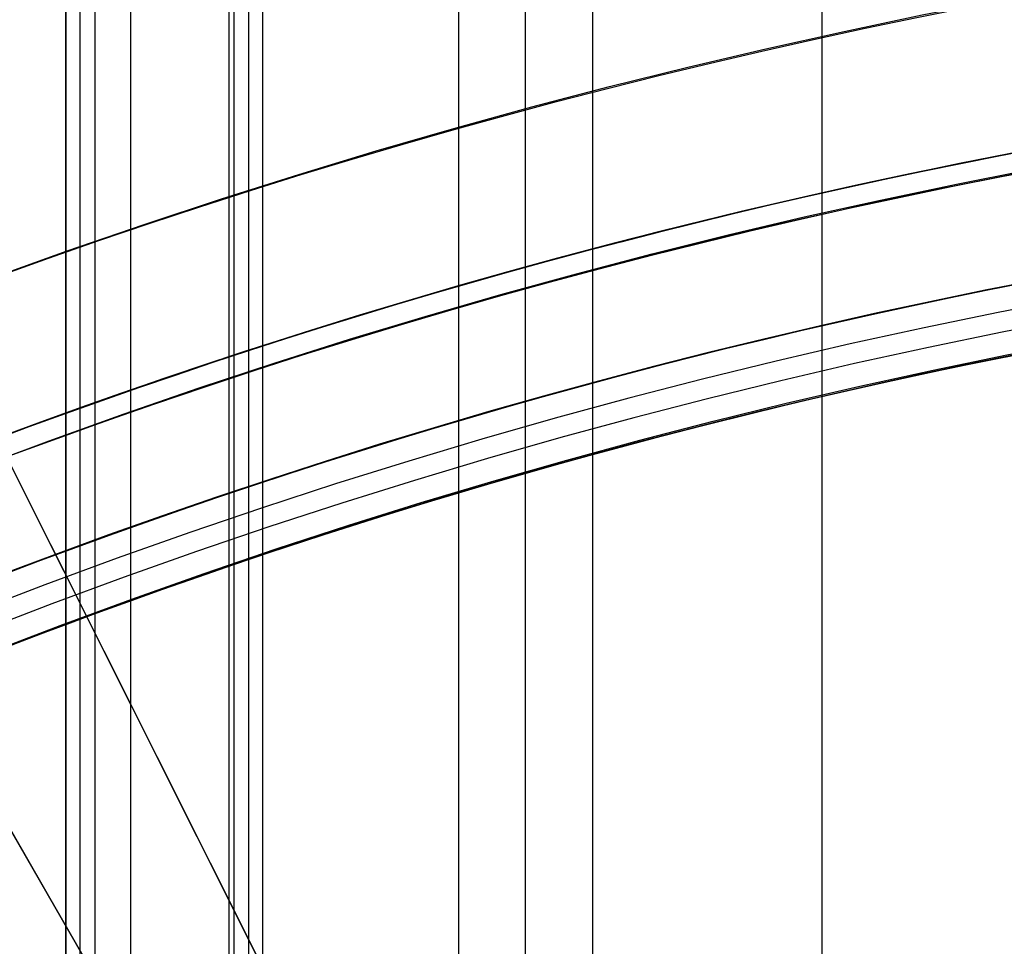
# Model space of a CAD drawing. Extents: x 16119 to 17321, y -6854 to -5812.
# Tile 56 of 68: x 16694 to 16706, y -6409 to -6398. Entities that reach past the tile are written whole.
import ezdxf

# ---------------------------------------------------------------- set-up
doc = ezdxf.new("R2010")
doc.units = 0
doc.layers.get('0').update_dxf_attribs({"linetype": 'CONTINUOUS'})
for name, color, linetype in [('BLANCO_METALICO', 7, 'CONTINUOUS'), ('COLOR', 7, 'CONTINUOUS'), ('LUZ', 7, 'CONTINUOUS')]:
    doc.layers.add(name, color=color, linetype=linetype)

msp = doc.modelspace()

# ---------------------------------------------------------------- linework, layer by layer
for p, q in [((16695.20748515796, -5811.867811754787, 60.54780700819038), (16695.20748802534, -6422.281922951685, 60.54780768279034)), ((16696.7642671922, -6421.674378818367, 59.09825660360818), (16696.76426719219, -5811.867811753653, 59.09825660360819)), ((16697.15624563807, -6421.281678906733, 60.99771382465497), (16697.15622528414, -5811.867811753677, 60.99770913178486)), ((16699.42370500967, -5811.867811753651, 59.46858985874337), (16699.42370499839, -6420.436348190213, 59.46858985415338)), ((16700.20032625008, -6420.077244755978, 59.89153334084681), (16700.20032625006, -5811.867811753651, 59.89153334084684)), ((16700.97694750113, -5811.867811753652, 60.31447682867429), (16700.9769474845, -6419.734534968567, 60.31447682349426)), ((16703.63638530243, -6418.761620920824, 60.68481008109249), (16703.63638530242, -5811.867811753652, 60.6848100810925)), ((16695.0387719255, -6422.281924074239, 61.27858423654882), (16695.03877192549, -5814.666848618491, 61.27858423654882)), ((16696.98751249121, -5814.666841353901, 61.72848445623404), (16696.98751249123, -6421.281683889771, 61.72848445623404)), ((16694.87005854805, -6422.281925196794, 62.00936209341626), (16694.87005854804, -5817.465887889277, 62.00936209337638)), ((16694.87005854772, -5817.465887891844, 62.00936209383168), (16694.87005854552, -6422.281925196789, 62.00936209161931)), ((16696.81879866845, -5817.465888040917, 62.45926424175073), (16696.81879866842, -6421.281688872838, 62.4592642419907)), ((16695.61947753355, -5821.197938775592, 63.2086832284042), (16695.61947752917, -6421.769326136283, 63.2086832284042))]:
    msp.add_line(p, q)
at = {"extrusion": (-0.2249510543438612, 1.815235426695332e-15, 0.974370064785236)}
msp.add_lwpolyline([(6430.280943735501, 16368.81340159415), (6429.80552891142, 16368.47828393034), (6429.332365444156, 16368.13909265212), (6428.861502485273, 16367.79585114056), (6428.392988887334, 16367.44858360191), (6427.926873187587, 16367.09731506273), (6427.463203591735, 16366.74207136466), (6427.002027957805, 16366.38287915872), (6426.543393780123, 16366.01976589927), (6426.087348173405, 16365.65275983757), (6425.633937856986, 16365.28189001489), (6425.183209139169, 16364.9071862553), (6424.735207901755, 16364.52867915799), (6424.289979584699, 16364.14640008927), (6423.84756917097, 16363.76038117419), (6423.40802117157, 16363.3706552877), (6422.971379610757, 16362.97725604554), (6422.537688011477, 16362.58021779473), (6422.106989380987, 16362.17957560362), (6421.679326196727, 16361.77536525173), (6421.254740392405, 16361.36762321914), (6420.833273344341, 16360.95638667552), (6420.414965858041, 16360.54169346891), (6419.999858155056, 16360.12358211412), (6419.587989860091, 16359.70209178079), (6419.179399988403, 16359.27726228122), (6418.77412693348, 16358.84913405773), (6418.372208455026, 16358.41774816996), (6417.973681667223, 16357.98314628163), (6417.578583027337, 16357.54537064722), (6417.186948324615, 16357.10446409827), (6416.79881266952, 16356.66047002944), (6416.414210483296, 16356.21343238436), (6416.033175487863, 16355.76339564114), (6415.655740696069, 16355.31040479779), (6415.281938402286, 16354.85450535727), (6414.911800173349, 16354.39574331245), (6414.545356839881, 16353.93416513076), (6414.182638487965, 16353.46981773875), (6413.823674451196, 16353.00274850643), (6413.468493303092, 16352.53300523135), (6413.117122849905, 16352.06063612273), (6412.769590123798, 16351.5856897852), (6412.425921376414, 16351.10821520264), (6412.086142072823, 16350.62826172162), (6411.750276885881, 16350.14587903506), (6411.418349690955, 16349.66111716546), (6411.090383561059, 16349.17402644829), (6410.766400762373, 16348.68465751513), (6410.446422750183, 16348.19306127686), (6410.130470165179, 16347.6992889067), (6409.818562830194, 16347.2033918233), (6409.510719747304, 16346.70542167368), (6409.206959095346, 16346.20543031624), (6408.907298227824, 16345.70346980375), (6408.611753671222, 16345.19959236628), (6408.320341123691, 16344.69385039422), (6408.033075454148, 16344.18629642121), (6407.749970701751, 16343.67698310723), (6407.471040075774, 16343.16596322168), (6407.19629595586, 16342.65328962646), (6406.925749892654, 16342.13901525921), (6406.659412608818, 16341.62319311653), (6406.397294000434, 16341.10587623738), (6406.139403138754, 16340.58711768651), (6405.885748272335, 16340.06697053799), (6405.636336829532, 16339.54548785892), (6405.391175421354, 16339.02272269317), (6405.150269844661, 16338.49872804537), (6404.91362508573, 16337.97355686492), (6404.681245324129, 16337.44726203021), (6404.453133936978, 16336.91989633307), (6404.229293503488, 16336.39151246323), (6404.009725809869, 16335.86216299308), (6403.794431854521, 16335.33190036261), (6403.583411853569, 16334.80077686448), (6403.376665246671, 16334.2688446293), (6403.174190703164, 16333.7361556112), (6402.975986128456, 16333.2027615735), (6402.782048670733, 16332.6687140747), (6402.592374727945, 16332.13406445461), (6402.406959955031, 16331.59886382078), (6402.225799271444, 16331.06316303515), (6402.0488868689, 16330.52701270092), (6401.876216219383, 16329.99046314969), (6401.707780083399, 16329.45356442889), (6401.543570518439, 16328.91636628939), (6401.383578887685, 16328.37891817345), (6401.227795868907, 16327.8412692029), (6401.076211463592, 16327.30346816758), (6400.928815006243, 16326.76556351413), (6400.785595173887, 16326.22760333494), (6400.646539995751, 16325.68963535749), (6400.511636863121, 16325.15170693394), (6400.380872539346, 16324.61386503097), (6400.254233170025, 16324.07615621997), (6400.131704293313, 16323.53862666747), (6400.013270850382, 16323.00132212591), (6399.898917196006, 16322.46428792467), (6399.788627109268, 16321.9275689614), (6399.682383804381, 16321.39120969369), (6399.580169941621, 16320.85525413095), (6399.481967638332, 16320.31974582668), (6399.387758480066, 16319.784727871), (6399.297523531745, 16319.25024288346), (6399.211243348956, 16318.71633300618), (6399.128897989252, 16318.18303989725), (6399.050467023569, 16317.65040472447), (6398.975929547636, 16317.11846815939), (6398.905264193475, 16316.58727037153), (6398.8384491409, 16316.05685102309), (6398.775462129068, 16315.52724926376), (6398.716280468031, 16314.99850372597), (6398.660881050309, 16314.47065252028), (6398.609240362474, 16313.9437332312), (6398.561334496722, 16313.41778291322), (6398.517139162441, 16312.89283808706), (6398.476629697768, 16312.36893473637), (6398.439781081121, 16311.84610830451), (6398.406567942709, 16311.32439369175), (6398.376964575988, 16310.80382525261), (6398.350944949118, 16310.2844367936), (6398.328482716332, 16309.76626157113), (6398.30955122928, 16309.24933228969), (6398.294123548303, 16308.7336811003), (6398.282172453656, 16308.21933959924), (6398.273670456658, 16307.70633882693), (6398.268589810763, 16307.19470926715), (6398.266902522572, 16306.6844808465), (6398.268649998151, 16306.16523207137), (6398.273912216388, 16305.64453279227), (6398.282718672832, 16305.12241456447), (6398.295098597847, 16304.59890954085), (6398.311080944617, 16304.07405047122), (6398.330694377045, 16303.54787070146), (6398.353967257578, 16303.02040417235), (6398.380927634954, 16302.49168541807), (6398.411603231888, 16301.96174956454), (6398.446021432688, 16301.43063232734), (6398.484209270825, 16300.89837000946), (6398.526193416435, 16300.36499949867), (6398.572000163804, 16299.83055826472), (6398.621655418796, 16299.29508435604), (6398.67518468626, 16298.75861639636), (6398.732613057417, 16298.22119358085), (6398.793965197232, 16297.68285567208), (6398.859265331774, 16297.14364299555), (6398.92853723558, 16296.60359643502), (6399.001804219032, 16296.06275742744), (6399.079089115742, 16295.52116795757), (6399.160414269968, 16294.97887055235), (6399.245801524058, 16294.43590827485), (6399.335272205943, 16293.89232471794), (6399.428847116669, 16293.34816399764), (6399.526546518, 16292.80347074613), (6399.628390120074, 16292.25829010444), (6399.734397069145, 16291.71266771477), (6399.844585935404, 16291.16664971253), (6399.958974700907, 16290.62028271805), (6400.077580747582, 16290.0736138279), (6400.200420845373, 16289.52669060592), (6400.327511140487, 16288.97956107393), (6400.458867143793, 16288.43227370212), (6400.59450371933, 16287.88487739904), (6400.734435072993, 16287.33742150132), (6400.878674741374, 16286.7899557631), (6401.027235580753, 16286.24253034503), (6401.180129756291, 16285.69519580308), (6401.337368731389, 16285.14800307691), (6401.498963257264, 16284.60100347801), (6401.664923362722, 16284.05424867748), (6401.835258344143, 16283.50779069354), (6402.009976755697, 16282.9616818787), (6402.189086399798, 16282.41597490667), (6402.372594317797, 16281.87072275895), (6402.560506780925, 16281.32597871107), (6402.75282928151, 16280.78179631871), (6402.949566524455, 16280.23822940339), (6403.150722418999, 16279.69533203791), (6403.356300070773, 16279.1531585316), (6403.566301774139, 16278.61176341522), (6403.780729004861, 16278.07120142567), (6403.999582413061, 16277.53152749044), (6404.222861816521, 16276.99279671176), (6404.450566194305, 16276.45506435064), (6404.682693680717, 16275.91838581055), (6404.91924155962, 16275.38281662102), (6405.160206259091, 16274.84841242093), (6405.405583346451, 16274.31522894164), (6405.65536752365, 16273.78332198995), (6405.909552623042, 16273.25274743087), (6406.168131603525, 16272.7235611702), (6406.431096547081, 16272.19581913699), (6406.698438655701, 16271.66957726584), (6406.97014824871, 16271.14489147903), (6407.246214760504, 16270.62181766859), (6407.526626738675, 16270.10041167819), (6407.811371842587, 16269.58072928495), (6408.100436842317, 16269.06282618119), (6408.39380761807, 16268.54675795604), (6408.691469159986, 16268.03258007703), (6408.993405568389, 16267.52034787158), (6409.299600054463, 16267.01011650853), (6409.610034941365, 16266.50194097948), (6409.924691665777, 16265.9958760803), (6410.243550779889, 16265.49197639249), (6410.566591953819, 16264.99029626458), (6410.893793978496, 16264.49088979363), (6411.225134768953, 16263.99381080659), (6411.560591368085, 16263.4991128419), (6411.900139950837, 16263.00684913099), (6412.24375582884, 16262.51707257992), (6412.591413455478, 16262.02983575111), (6412.943086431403, 16261.54519084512), (6413.298747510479, 16261.06318968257), (6413.658368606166, 16260.58388368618), (6414.021920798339, 16260.10732386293), (6414.389374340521, 16259.63356078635), (6414.760698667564, 16259.16264457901), (6415.135862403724, 16258.69462489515), (6415.514833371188, 16258.22955090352), (6415.897578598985, 16257.76747127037), (6416.284064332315, 16257.30843414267), (6416.674256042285, 16256.8524871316), (6417.068118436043, 16256.39967729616), (6417.465615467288, 16255.95005112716), (6417.866710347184, 16255.50365453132), (6418.27136555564, 16255.06053281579), (6418.679542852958, 16254.62073067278), (6419.09120329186, 16254.18429216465), (6419.506307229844, 16253.75126070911), (6419.924814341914, 16253.32167906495), (6420.346683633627, 16252.89558931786), (6420.771873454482, 16252.47303286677), (6421.20034151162, 16252.05405041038), (6421.632044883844, 16251.63868193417), (6422.066940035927, 16251.22696669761), (6422.504982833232, 16250.8189432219), (6422.946128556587, 16250.41464927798), (6423.390331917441, 16250.01412187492), (6423.837547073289, 16249.61739724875), (6424.287727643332, 16249.22451085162), (6424.740826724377, 16248.83549734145), (6425.196796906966, 16248.45039057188), (6425.655590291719, 16248.06922358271), (6426.117158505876, 16247.69202859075), (6426.581452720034, 16247.31883698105), (6427.048423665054, 16246.94967929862), (6427.518021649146, 16246.5845852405), (6427.990196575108, 16246.22358364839), (6428.464897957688, 16245.86670250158), (6428.942074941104, 16245.51396891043), (6429.421676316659, 16245.16540911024), (6429.903650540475, 16244.82104845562), (6430.387945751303, 16244.48091141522), (6430.874509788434, 16244.14502156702), (6431.363290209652, 16243.81340159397)], dxfattribs=at)
at = {"extrusion": (-0.224951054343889, -4.293857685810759e-14, 0.9743700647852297)}
msp.add_lwpolyline([(6429.523326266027, 16243.81340159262), (6429.057395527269, 16244.15072514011), (6428.593736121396, 16244.49198488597), (6428.132394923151, 16244.83715706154), (6427.673418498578, 16245.18621712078), (6427.216853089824, 16245.53913974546), (6426.762744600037, 16245.89589885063), (6426.311138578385, 16246.25646759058), (6425.862080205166, 16246.62081836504), (6425.415614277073, 16246.98892282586), (6424.971785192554, 16247.36075188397), (6424.530636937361, 16247.73627571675), (6424.092213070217, 16248.11546377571), (6423.656556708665, 16248.49828479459), (6423.223710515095, 16248.88470679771), (6422.793716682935, 16249.27469710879), (6422.366616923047, 16249.66822235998), (6421.942452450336, 16250.0652485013), (6421.521263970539, 16250.46574081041), (6421.103091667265, 16250.86966390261), (6420.687975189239, 16251.27698174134), (6420.275953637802, 16251.68765764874), (6419.867065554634, 16252.10165431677), (6419.461348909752, 16252.5189338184), (6419.05884108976, 16252.93945761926), (6418.659578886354, 16253.36318658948), (6418.263598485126, 16253.7900810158), (6417.870935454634, 16254.220100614), (6417.481624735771, 16254.65320454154), (6417.09570063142, 16255.0893514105), (6416.713196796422, 16255.52849930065), (6416.334146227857, 16255.97060577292), (6415.958581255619, 16256.41562788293), (6415.586533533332, 16256.86352219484), (6415.218034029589, 16257.31424479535), (6414.853113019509, 16257.76775130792), (6414.491800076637, 16258.22399690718), (6414.134124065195, 16258.68293633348), (6413.780113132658, 16259.14452390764), (6413.429794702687, 16259.60871354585), (6413.083195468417, 16260.07545877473), (6412.740341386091, 16260.54471274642), (6412.40125766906, 16261.01642825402), (6412.065968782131, 16261.49055774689), (6411.734498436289, 16261.9670533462), (6411.406869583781, 16262.4458668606), (6411.083104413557, 16262.92694980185), (6410.76322434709, 16263.41025340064), (6410.44725003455, 16263.89572862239), (6410.13520135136, 16264.38332618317), (6409.827097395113, 16264.87299656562), (6409.522956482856, 16265.36469003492), (6409.222796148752, 16265.85835665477), (6408.926633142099, 16266.35394630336), (6408.634483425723, 16266.85140868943), (6408.346362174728, 16267.3506933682), (6408.062283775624, 16267.85174975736), (6407.782261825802, 16268.35452715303), (6407.506309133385, 16268.8589747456), (6407.234437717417, 16269.36504163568), (6406.966658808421, 16269.8726768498), (6406.702982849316, 16270.38182935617), (6406.443419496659, 16270.89244808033), (6406.187977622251, 16271.40448192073), (6405.936665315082, 16271.91787976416), (6405.689489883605, 16272.43259050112), (6405.446457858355, 16272.94856304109), (6405.207574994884, 16273.46574632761), (6404.972846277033, 16273.98408935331), (6404.742275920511, 16274.50354117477), (6404.515867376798, 16275.0240509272), (6404.293623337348, 16275.54556783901), (6404.075545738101, 16276.06804124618), (6403.861635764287, 16276.59142060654), (6403.651893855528, 16277.11565551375), (6403.446319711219, 16277.6406957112), (6403.24491229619, 16278.16649110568), (6403.047669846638, 16278.69299178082), (6402.85458987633, 16279.22014801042), (6402.665669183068, 16279.74791027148), (6402.480903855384, 16280.27622925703), (6402.300289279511, 16280.80505588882), (6402.123820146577, 16281.33434132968), (6401.951490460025, 16281.86403699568), (6401.783293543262, 16282.39409456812), (6401.619222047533, 16282.92446600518), (6401.459267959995, 16283.45510355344), (6401.303422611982, 16283.98595975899), (6401.151676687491, 16284.51698747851), (6401.004020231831, 16285.04813988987), (6400.860442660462, 16285.57937050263), (6400.720932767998, 16286.11063316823), (6400.585478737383, 16286.64188208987), (6400.454068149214, 16287.17307183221), (6400.326687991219, 16287.70415733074), (6400.203324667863, 16288.2350939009), (6400.083964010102, 16288.76583724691), (6399.968591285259, 16289.29634347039), (6399.857191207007, 16289.82656907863), (6399.749747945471, 16290.3564709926), (6399.64624513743, 16290.88600655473), (6399.546665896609, 16291.41513353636), (6399.45099282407, 16291.94381014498), (6399.359208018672, 16292.47199503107), (6399.271293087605, 16292.99964729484), (6399.187229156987, 16293.52672649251), (6399.106996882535, 16294.05319264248), (6399.030576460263, 16294.57900623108), (6398.957947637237, 16295.10412821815), (6398.889089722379, 16295.62852004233), (6398.82398159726, 16296.15214362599), (6398.762601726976, 16296.67496138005), (6398.704928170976, 16297.19693620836), (6398.650938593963, 16297.71803151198), (6398.600610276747, 16298.23821119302), (6398.553920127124, 16298.75743965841), (6398.510844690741, 16299.27568182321), (6398.471360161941, 16299.79290311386), (6398.435442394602, 16300.30906947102), (6398.403066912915, 16300.82414735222), (6398.374208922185, 16301.33810373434), (6398.348843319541, 16301.85090611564), (6398.326944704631, 16302.36252251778), (6398.308487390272, 16302.87292148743), (6398.29344541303, 16303.38207209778), (6398.281792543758, 16303.88994394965), (6398.273502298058, 16304.39650717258), (6398.268547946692, 16304.9017324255), (6398.266902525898, 16305.4055908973), (6398.268695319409, 16305.93152943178), (6398.274094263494, 16306.45895561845), (6398.28313000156, 16306.98783665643), (6398.295832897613, 16307.51813911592), (6398.312233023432, 16308.04982893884), (6398.332360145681, 16308.58287143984), (6398.356243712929, 16309.1172313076), (6398.383912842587, 16309.65287260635), (6398.415396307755, 16310.18975877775), (6398.45072252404, 16310.72785264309), (6398.48991953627, 16311.26711640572), (6398.5330150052, 16311.8075116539), (6398.580036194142, 16312.34899936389), (6398.631009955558, 16312.89153990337), (6398.685962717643, 16313.43509303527), (6398.744920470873, 16313.97961792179), (6398.807908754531, 16314.52507312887), (6398.874952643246, 16315.07141663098), (6398.946076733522, 16315.61860581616), (6399.021305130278, 16316.16659749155), (6399.100661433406, 16316.71534788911), (6399.184168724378, 16317.26481267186), (6399.271849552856, 16317.81494694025), (6399.363725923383, 16318.36570523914), (6399.4598192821, 16318.91704156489), (6399.560150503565, 16319.46890937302), (6399.664739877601, 16320.02126158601), (6399.773607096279, 16320.57405060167), (6399.886771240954, 16321.12722830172), (6400.004250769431, 16321.68074606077), (6400.126063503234, 16322.23455475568), (6400.252226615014, 16322.78860477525), (6400.382756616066, 16323.3428460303), (6400.517669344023, 16323.89722796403), (6400.65697995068, 16324.45169956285), (6400.800702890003, 16325.00620936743), (6400.948851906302, 16325.56070548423), (6401.101440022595, 16326.11513559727), (6401.25847952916, 16326.66944698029), (6401.419981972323, 16327.22358650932), (6401.585958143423, 16327.77750067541), (6401.756418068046, 16328.33113559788), (6401.931370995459, 16328.8844370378), (6402.110825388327, 16329.43735041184), (6402.294788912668, 16329.98982080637), (6402.483268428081, 16330.54179299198), (6402.676269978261, 16331.09321143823), (6402.873798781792, 16331.64402032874), (6403.075859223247, 16332.19416357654), (6403.282454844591, 16332.74358483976), (6403.493588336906, 16333.29222753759), (6403.709261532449, 16333.8400348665), (6403.929475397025, 16334.3869498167), (6404.154230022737, 16334.93291518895), (6404.38352462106, 16335.47787361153), (6404.617357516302, 16336.02176755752), (6404.855726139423, 16336.56453936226), (6405.098627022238, 16337.10613124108), (6405.346055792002, 16337.64648530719), (6405.598007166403, 16338.18554358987), (6405.854474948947, 16338.72324805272), (6406.115452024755, 16339.25954061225), (6406.38093035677, 16339.79436315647), (6406.650900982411, 16340.3276575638), (6406.925354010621, 16340.85936572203), (6407.204278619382, 16341.38942954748), (6407.487663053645, 16341.91779100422), (6407.775494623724, 16342.44439212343), (6408.067759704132, 16342.96917502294), (6408.364443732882, 16343.49208192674), (6408.665531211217, 16344.0130551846), (6408.97100570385, 16344.53203729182), (6409.280849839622, 16345.04897090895), (6409.595045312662, 16345.56379888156), (6409.913572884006, 16346.07646426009), (6410.236412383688, 16346.58691031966), (6410.5635427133, 16347.09508057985), (6410.894941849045, 16347.6009188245), (6411.230586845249, 16348.10436912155), (6411.570453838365, 16348.60537584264), (6411.914518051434, 16349.10388368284), (6412.262753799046, 16349.59983768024), (6412.615134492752, 16350.0931832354), (6412.971632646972, 16350.58386613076), (6413.332219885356, 16351.07183254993), (6413.696866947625, 16351.5570290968), (6414.065543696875, 16352.0394028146), (6414.438219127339, 16352.51890120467), (6414.814861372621, 16352.99547224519), (6415.195437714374, 16353.4690644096), (6415.579914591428, 16353.93962668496), (6415.968257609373, 16354.40710858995), (6416.360431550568, 16354.87146019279), (6416.756400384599, 16355.33263212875), (6417.156127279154, 16355.79057561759), (6417.559574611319, 16356.24524248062), (6417.966703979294, 16356.69658515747), (6418.377476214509, 16357.14455672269), (6418.791851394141, 16357.58911090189), (6419.209788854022, 16358.03020208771), (6419.631247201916, 16358.46778535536), (6420.056184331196, 16358.90181647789), (6420.484557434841, 16359.33225194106), (6420.916323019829, 16359.75904895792), (6421.351436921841, 16360.18216548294), (6421.789854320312, 16360.60156022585), (6422.2315297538, 16361.01719266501), (6422.676417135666, 16361.42902306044), (6423.124469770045, 16361.83701246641), (6423.575640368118, 16362.24112274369), (6424.029881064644, 16362.64131657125), (6424.487143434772, 16363.03755745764), (6424.94737851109, 16363.42980975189), (6425.410536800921, 16363.81803865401), (6425.876568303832, 16364.20221022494), (6426.345422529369, 16364.58229139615), (6426.817048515, 16364.95824997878), (6427.291394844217, 16365.33005467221), (6427.768409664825, 16365.69767507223), (6428.248040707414, 16366.0610816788), (6428.73023530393, 16366.42024590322), (6429.214940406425, 16366.77514007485), (6429.702102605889, 16367.1257374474), (6430.19166815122, 16367.47201220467), (6430.683582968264, 16367.81393946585), (6431.17779267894, 16368.15149529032), (6431.674242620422, 16368.48465668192), (6432.172877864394, 16368.81340159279)], dxfattribs=at)
for points in [[(16706.12639482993, -6399.533386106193), (16705.68504178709, -6399.618139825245), (16705.24421696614, -6399.705604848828), (16704.80393645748, -6399.79577577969), (16704.36421635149, -6399.888647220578), (16703.92507273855, -6399.984213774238), (16703.48652170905, -6400.08247004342), (16703.04857935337, -6400.183410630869), (16702.61126176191, -6400.287030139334), (16702.17458502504, -6400.393323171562), (16701.73856523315, -6400.5022843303), (16701.30321847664, -6400.613908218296), (16700.86856084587, -6400.728189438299), (16700.43460843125, -6400.845122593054), (16700.00137732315, -6400.96470228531), (16699.56888361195, -6401.086923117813), (16699.13714338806, -6401.211779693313), (16698.70617274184, -6401.339266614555), (16698.27598776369, -6401.469378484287), (16697.84660454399, -6401.602109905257), (16697.41803917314, -6401.737455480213), (16696.9903077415, -6401.875409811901), (16696.56342633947, -6402.015967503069), (16696.13741105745, -6402.159123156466), (16695.7122779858, -6402.304871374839), (16695.28804321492, -6402.453206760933), (16694.86472283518, -6402.604123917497), (16694.44233293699, -6402.75761744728), (16694.02088961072, -6402.913681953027)], [(16705.97165228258, -6401.090466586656), (16705.5398555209, -6401.176140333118), (16705.10859192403, -6401.26446457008), (16704.67787725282, -6401.355434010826), (16704.24772726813, -6401.449043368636), (16703.81815773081, -6401.545287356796), (16703.38918440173, -6401.644160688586), (16702.96082304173, -6401.74565807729), (16702.53308941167, -6401.849774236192), (16702.10599927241, -6401.956503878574), (16701.67956838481, -6402.065841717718), (16701.25381250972, -6402.177782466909), (16700.82874740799, -6402.292320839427), (16700.40438884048, -6402.409451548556), (16699.98075256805, -6402.529169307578), (16699.55785435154, -6402.651468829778), (16699.13570995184, -6402.776344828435), (16698.71433512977, -6402.903792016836), (16698.2937456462, -6403.033805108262), (16697.87395726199, -6403.166378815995), (16697.45498573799, -6403.30150785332), (16697.03684683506, -6403.439186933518), (16696.61955631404, -6403.579410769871), (16696.20312993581, -6403.722174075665), (16695.78758346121, -6403.86747156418), (16695.3729326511, -6404.015297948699), (16694.95919326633, -6404.165647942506), (16694.54638106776, -6404.318516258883), (16694.13451181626, -6404.473897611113)]]:
    msp.add_lwpolyline(points)
at = {"extrusion": (-0.2249510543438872, -3.813241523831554e-14, 0.9743700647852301)}
msp.add_lwpolyline([(6435.731131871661, 16243.81340159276), (6435.220582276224, 16244.12236999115), (6434.712036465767, 16244.43603470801), (6434.205554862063, 16244.75437677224), (6433.701197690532, 16245.07737613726), (6433.199024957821, 16245.40501168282), (6432.699096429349, 16245.73726121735), (6432.201471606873, 16246.07410148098), (6431.706209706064, 16246.41550814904), (6431.213369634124, 16246.76145583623), (6430.723009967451, 16247.11191810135), (6430.23518892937, 16247.4668674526), (6429.749964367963, 16247.82627535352), (6429.267393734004, 16248.1901122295), (6428.787534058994, 16248.55834747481), (6428.310441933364, 16248.93094946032), (6427.836173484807, 16249.30788554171), (6427.364784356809, 16249.68912206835), (6426.896329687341, 16250.07462439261), (6426.430864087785, 16250.46435687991), (6425.96844162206, 16250.85828291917), (6425.509115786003, 16251.25636493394), (6425.052939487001, 16251.65856439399), (6424.59996502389, 16252.06484182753), (6424.15024406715, 16252.47515683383), (6423.703827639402, 16252.88946809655), (6423.260766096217, 16253.30773339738), (6422.821109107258, 16253.72990963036), (6422.384905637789, 16254.15595281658), (6421.952203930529, 16254.58581811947), (6421.523051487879, 16255.01945986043), (6421.097495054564, 16255.45683153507), (6420.675580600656, 16255.89788582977), (6420.257353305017, 16256.34257463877), (6419.842857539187, 16256.79084908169), (6419.432136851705, 16257.24265952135), (6419.02523395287, 16257.69795558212), (6418.622190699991, 16258.15668616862), (6418.22304808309, 16258.61879948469), (6417.82784621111, 16259.08424305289), (6417.436624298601, 16259.55296373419), (6417.049420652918, 16260.02490774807), (6416.666272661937, 16260.50002069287), (6416.287216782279, 16260.97824756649), (6415.912288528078, 16261.45953278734), (6415.541522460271, 16261.94382021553), (6415.174952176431, 16262.43105317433), (6414.812610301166, 16262.92117447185), (6414.454528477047, 16263.41412642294), (6414.100737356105, 16263.90985087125), (6413.751266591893, 16264.40828921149), (6413.406144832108, 16264.90938241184), (6413.065399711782, 16265.41307103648), (6412.729057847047, 16265.91929526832), (6412.397144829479, 16266.4279949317), (6412.069685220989, 16266.93910951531), (6411.746702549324, 16267.45257819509), (6411.428219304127, 16267.96833985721), (6411.114256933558, 16268.48633312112), (6410.804835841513, 16269.00649636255), (6410.499975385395, 16269.52876773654), (6410.199693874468, 16270.05308520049), (6409.904008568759, 16270.57938653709), (6409.612935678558, 16271.10760937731), (6409.326490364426, 16271.63769122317), (6409.044686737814, 16272.16956947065), (6408.76753786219, 16272.7031814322), (6408.495055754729, 16273.23846435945), (6408.227251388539, 16273.77535546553), (6407.964134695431, 16274.3137919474), (6407.705714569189, 16274.85371100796), (6407.451998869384, 16275.39504987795), (6407.202994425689, 16275.93774583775), (6406.958707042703, 16276.48173623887), (6406.719141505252, 16277.02695852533), (6406.484301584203, 16277.57335025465), (6406.254190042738, 16278.12084911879), (6406.028808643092, 16278.66939296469), (6405.808158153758, 16279.21891981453), (6405.592238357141, 16279.76936788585), (6405.381048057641, 16280.32067561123), (6405.174585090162, 16280.8727816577), (6404.972846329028, 16281.42562494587), (6404.775827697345, 16281.97914466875), (6404.583524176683, 16282.53328031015), (6404.395929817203, 16283.08797166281), (6404.213037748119, 16283.64315884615), (6404.034840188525, 16284.19878232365), (6403.861328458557, 16284.7547829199), (6403.692492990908, 16285.31110183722), (6403.52832334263, 16285.86768067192), (6403.368808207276, 16286.42446143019), (6403.213935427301, 16286.98138654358), (6403.063692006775, 16287.53839888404), (6402.918064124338, 16288.09544177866), (6402.777037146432, 16288.65245902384), (6402.640595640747, 16289.20939489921), (6402.508723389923, 16289.76619418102), (6402.381403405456, 16290.32280215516), (6402.258617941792, 16290.87916462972), (6402.140348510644, 16291.43522794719), (6402.026575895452, 16291.99093899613), (6401.917280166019, 16292.54624522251), (6401.81244069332, 16293.10109464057), (6401.712036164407, 16293.65543584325), (6401.616044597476, 16294.2092180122), (6401.524443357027, 16294.76239092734), (6401.437209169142, 16295.31490497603), (6401.354318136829, 16295.86671116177), (6401.275745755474, 16296.41776111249), (6401.201466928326, 16296.96800708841), (6401.131455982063, 16297.51740198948), (6401.065686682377, 16298.06589936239), (6401.004132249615, 16298.61345340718), (6400.946765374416, 16299.16001898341), (6400.893558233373, 16299.70555161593), (6400.844482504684, 16300.25000750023), (6400.799509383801, 16300.79334350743), (6400.758609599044, 16301.33551718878), (6400.7217534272, 16301.8764867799), (6400.688910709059, 16302.41621120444), (6400.660050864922, 16302.95465007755), (6400.635142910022, 16303.49176370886), (6400.614155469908, 16304.02751310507), (6400.597056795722, 16304.56185997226), (6400.583814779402, 16305.09476671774), (6400.574396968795, 16305.62619645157), (6400.568770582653, 16306.15611298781), (6400.56690252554, 16306.68448084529), (6400.568701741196, 16307.20302176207), (6400.574120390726, 16307.72305499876), (6400.583189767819, 16308.24454703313), (6400.595940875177, 16308.76746368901), (6400.612404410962, 16309.29177013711), (6400.632610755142, 16309.81743089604), (6400.656589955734, 16310.34440983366), (6400.684371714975, 16310.8726701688), (6400.715985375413, 16311.40217447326), (6400.751459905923, 16311.93288467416), (6400.790823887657, 16312.46476205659), (6400.834105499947, 16312.99776726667), (6400.881332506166, 16313.53186031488), (6400.932532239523, 16314.06700057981), (6400.987731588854, 16314.60314681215), (6401.046956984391, 16315.14025713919), (6401.110234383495, 16315.67828906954), (6401.177589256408, 16316.21719949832), (6401.249046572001, 16316.75694471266), (6401.324630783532, 16317.29748039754), (6401.404365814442, 16317.83876164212), (6401.488275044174, 16318.38074294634), (6401.576381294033, 16318.92337822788), (6401.668706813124, 16319.46662082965), (6401.765273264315, 16320.01042352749), (6401.86610171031, 16320.55473853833), (6401.971212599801, 16321.09951752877), (6402.0806257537, 16321.64471162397), (6402.194360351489, 16322.19027141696), (6402.312434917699, 16322.73614697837), (6402.434867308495, 16323.28228786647), (6402.561674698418, 16323.82864313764), (6402.692873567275, 16324.37516135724), (6402.828479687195, 16324.92179061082), (6402.968508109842, 16325.46847851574), (6403.112973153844, 16326.01517223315), (6403.261888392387, 16326.56181848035), (6403.415266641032, 16327.10836354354), (6403.573119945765, 16327.65475329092), (6403.735459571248, 16328.20093318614), (6403.902295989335, 16328.74684830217), (6404.073638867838, 16329.29244333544), (6404.249497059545, 16329.83766262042), (6404.429878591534, 16330.38245014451), (6404.614790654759, 16330.92674956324), (6404.804239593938, 16331.47050421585), (6404.998230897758, 16332.01365714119), (6405.196769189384, 16332.55615109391), (6405.39985821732, 16333.09792856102), (6405.607500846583, 16333.63893177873), (6405.819699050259, 16334.17910274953), (6406.036453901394, 16334.71838325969), (6406.257765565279, 16335.25671489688), (6406.483633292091, 16335.79403906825), (6406.714055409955, 16336.33029701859), (6406.949029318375, 16336.86542984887), (6407.188551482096, 16337.39937853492), (6407.43261742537, 16337.9320839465), (6407.68122172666, 16338.46348686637), (6407.934358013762, 16338.99352800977), (6408.192018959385, 16339.52214804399), (6408.454196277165, 16340.04928760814), (6408.720880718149, 16340.5748873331), (6408.992062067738, 16341.09888786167), (6409.267729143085, 16341.62122986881), (6409.547869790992, 16342.14185408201), (6409.832470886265, 16342.66070130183), (6410.121518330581, 16343.17771242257), (6410.414997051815, 16343.69282845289), (6410.712891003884, 16344.20599053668), (6411.015183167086, 16344.71713997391), (6411.321855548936, 16345.22621824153), (6411.632889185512, 16345.73316701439), (6411.948264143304, 16346.23792818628), (6412.267959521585, 16346.74044389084), (6412.591953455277, 16347.24065652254), (6412.920223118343, 16347.73850875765), (6413.252744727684, 16348.23394357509), (6413.589493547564, 16348.72690427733), (6413.930443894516, 16349.2173345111), (6414.275569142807, 16349.70517828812), (6414.624841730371, 16350.19038000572), (6414.978233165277, 16350.67288446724), (6415.335714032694, 16351.15263690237), (6415.697254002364, 16351.62958298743), (6416.062821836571, 16352.10366886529), (6416.432385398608, 16352.57484116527), (6416.805911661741, 16353.04304702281), (6417.183366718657, 16353.50823409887), (6417.564715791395, 16353.97035059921), (6417.949923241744, 16354.42934529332), (6418.338952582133, 16354.88516753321), (6418.731766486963, 16355.33776727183), (6419.128326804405, 16355.7870950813), (6419.528594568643, 16356.23310217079), (6419.932530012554, 16356.67574040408), (6420.340092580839, 16357.11496231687), (6420.751240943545, 16357.55072113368), (6421.165933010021, 16357.98297078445), (6421.584125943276, 16358.41166592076), (6422.005776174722, 16358.83676193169), (6422.430839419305, 16359.25821495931), (6422.859270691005, 16359.6759819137), (6423.291024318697, 16360.09002048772), (6423.726053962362, 16360.50028917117), (6424.164312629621, 16360.90674726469), (6424.605752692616, 16361.30935489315), (6425.050325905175, 16361.70807301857), (6425.4979834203, 16362.10286345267), (6425.948675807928, 16362.49368886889), (6426.402353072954, 16362.88051281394), (6426.858964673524, 16363.26329971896), (6427.318459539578, 16363.64201491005), (6427.780786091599, 16364.01662461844), (6428.245892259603, 16364.38709599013), (6428.713725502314, 16364.75339709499), (6429.184232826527, 16365.11549693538), (6429.657360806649, 16365.47336545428), (6430.133055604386, 16365.82697354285), (6430.611262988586, 16366.17629304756), (6431.091928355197, 16366.5212967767), (6431.574996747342, 16366.86195850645), (6432.060412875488, 16367.19825298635), (6432.548121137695, 16367.53015594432), (6433.038065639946, 16367.8576440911), (6433.530190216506, 16368.18069512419), (6434.024438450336, 16368.49928773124), (6434.520753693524, 16368.81340159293)], dxfattribs=at)
at = {"extrusion": (-0.2249510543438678, -2.125442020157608e-14, 0.9743700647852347)}
msp.add_lwpolyline([(6436.038130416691, 16368.45963077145), (6435.524016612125, 16368.15204146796), (6435.01188904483, 16367.83970087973), (6434.50180909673, 16367.52262759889), (6433.99383796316, 16367.20084131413), (6433.488036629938, 16366.87436280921), (6432.984465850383, 16366.54321396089), (6432.48318612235, 16366.20741773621), (6431.984257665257, 16365.86699818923), (6431.487740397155, 16365.52198045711), (6430.993693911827, 16365.17239075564), (6430.502177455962, 16364.81825637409), (6430.013249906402, 16364.45960566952), (6429.52696974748, 16364.09646806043), (6429.043395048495, 16363.72887401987), (6428.562583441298, 16363.3568550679), (6428.084592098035, 16362.98044376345), (6427.609477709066, 16362.59967369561), (6427.137296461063, 16362.21457947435), (6426.668104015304, 16361.82519672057), (6426.201955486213, 16361.43156205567), (6425.7389054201, 16361.03371309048), (6425.279007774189, 16360.63168841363), (6424.822315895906, 16360.22552757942), (6424.368882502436, 16359.81527109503), (6423.918759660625, 16359.40096040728), (6423.471998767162, 16358.98263788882), (6423.028650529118, 16358.56034682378), (6422.588764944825, 16358.13413139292), (6422.152391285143, 16357.7040366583), (6421.71957807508, 16357.27010854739), (6421.29037307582, 16356.83239383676), (6420.86482326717, 16356.39094013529), (6420.442974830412, 16355.94579586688), (6420.024873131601, 16355.49701025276), (6419.610562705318, 16355.04463329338), (6419.200087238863, 16354.58871574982), (6418.793489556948, 16354.12930912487), (6418.390811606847, 16353.66646564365), (6417.992094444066, 16353.20023823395), (6417.597378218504, 16352.73068050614), (6417.206702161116, 16352.25784673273), (6416.82010457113, 16351.78179182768), (6416.437622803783, 16351.30257132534), (6416.059293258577, 16350.82024135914), (6415.685151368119, 16350.33485863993), (6415.31523158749, 16349.84648043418), (6414.949567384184, 16349.35516454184), (6414.588191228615, 16348.86096927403), (6414.231134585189, 16348.3639534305), (6413.878427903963, 16347.86417627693), (6413.530100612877, 16347.36169752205), (6413.186181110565, 16346.85657729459), (6412.846696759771, 16346.34887612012), (6412.51167388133, 16345.83865489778), (6412.181137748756, 16345.32597487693), (6411.855112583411, 16344.81089763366), (6411.53362155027, 16344.29348504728), (6411.216686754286, 16343.7737992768), (6410.90432923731, 16343.25190273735), (6410.59656897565, 16342.72785807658), (6410.293424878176, 16342.20172815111), (6409.994914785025, 16341.673576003), (6409.701055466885, 16341.14346483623), (6409.411862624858, 16340.61145799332), (6409.127350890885, 16340.07761893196), (6408.847533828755, 16339.54201120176), (6408.57242393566, 16339.00469842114), (6408.302032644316, 16338.46574425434), (6408.036370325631, 16337.92521238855), (6407.775446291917, 16337.38316651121), (6407.519268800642, 16336.83967028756), (6407.267845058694, 16336.29478733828), (6407.021181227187, 16335.74858121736), (6406.779282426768, 16335.20111539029), (6406.542152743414, 16334.65245321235), (6406.30979523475, 16334.10265790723), (6406.082211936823, 16333.55179254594), (6405.859403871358, 16332.99992002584), (6405.641371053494, 16332.4471030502), (6405.42811249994, 16331.89340410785), (6405.219626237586, 16331.33888545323), (6405.015909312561, 16330.78360908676), (6404.816957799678, 16330.22763673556), (6404.622766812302, 16329.67102983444), (6404.433330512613, 16329.11384950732), (6404.248642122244, 16328.556156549), (6404.068693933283, 16327.99801140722), (6403.89347731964, 16327.43947416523), (6403.722982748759, 16326.88060452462), (6403.557199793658, 16326.32146178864), (6403.396117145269, 16325.76210484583), (6403.239722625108, 16325.20259215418), (6403.088003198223, 16324.64298172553), (6402.940944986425, 16324.08333111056), (6402.79853328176, 16323.52369738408), (6402.660752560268, 16322.9641371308), (6402.527586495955, 16322.40470643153), (6402.399017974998, 16321.84546084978), (6402.275029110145, 16321.28645541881), (6402.155601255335, 16320.72774462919), (6402.040715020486, 16320.16938241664), (6401.930350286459, 16319.61142215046), (6401.824486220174, 16319.05391662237), (6401.723101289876, 16318.49691803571), (6401.626173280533, 16317.94047799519), (6401.533679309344, 16317.38464749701), (6401.445595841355, 16316.82947691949), (6401.361898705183, 16316.27501601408), (6401.282563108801, 16315.7213138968), (6401.207563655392, 16315.16841904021), (6401.136874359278, 16314.61637926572), (6401.07046866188, 16314.06524173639), (6401.008319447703, 16313.51505295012), (6400.950399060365, 16312.96585873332), (6400.896679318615, 16312.41770423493), (6400.847131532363, 16311.87063392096), (6400.801726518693, 16311.32469156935), (6400.76043461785, 16310.77992026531), (6400.723225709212, 16310.236362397), (6400.690069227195, 16309.69405965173), (6400.66093417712, 16309.15305301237), (6400.635789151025, 16308.61338275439), (6400.614602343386, 16308.07508844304), (6400.597341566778, 16307.53820893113), (6400.583974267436, 16307.00278235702), (6400.574467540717, 16306.46884614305), (6400.568788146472, 16305.93643699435), (6400.566902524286, 16305.40559089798), (6400.568654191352, 16304.89394761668), (6400.573929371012, 16304.38085096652), (6400.582758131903, 16303.86633313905), (6400.595170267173, 16303.35042694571), (6400.611195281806, 16302.83316581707), (6400.63086237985, 16302.31458380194), (6400.654200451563, 16301.79471556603), (6400.681238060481, 16301.27359639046), (6400.712003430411, 16300.75126216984), (6400.746524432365, 16300.22774941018), (6400.784828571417, 16299.70309522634), (6400.826942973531, 16299.17733733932), (6400.872894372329, 16298.65051407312), (6400.922709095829, 16298.12266435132), (6400.97641305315, 16297.59382769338), (6401.034031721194, 16297.06404421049), (6401.09559013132, 16296.53335460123), (6401.16111285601, 16296.0018001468), (6401.230623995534, 16295.46942270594), (6401.304147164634, 16294.9362647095), (6401.381705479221, 16294.4023691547), (6401.463321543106, 16293.86777959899), (6401.549017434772, 16293.33254015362), (6401.638814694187, 16292.79669547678), (6401.732734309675, 16292.2602907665), (6401.830796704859, 16291.72337175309), (6401.933021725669, 16291.18598469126), (6402.039428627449, 16290.64817635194), (6402.150036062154, 16290.10999401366), (6402.264862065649, 16289.57148545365), (6402.383924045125, 16289.0326989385), (6402.507238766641, 16288.49368321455), (6402.634822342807, 16287.95448749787), (6402.766690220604, 16287.41516146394), (6402.902857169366, 16286.87575523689), (6403.043337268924, 16286.3363193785), (6403.188143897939, 16285.79690487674), (6403.3372897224, 16285.25756313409), (6403.490786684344, 16284.71834595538), (6403.648645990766, 16284.17930553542), (6403.810878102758, 16283.6404944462), (6403.977492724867, 16283.10196562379), (6404.148498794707, 16282.56377235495), (6404.323904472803, 16282.02596826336), (6404.503717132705, 16281.48860729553), (6404.68794335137, 16280.9517437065), (6404.876588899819, 16280.41543204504), (6405.069658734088, 16279.87972713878), (6405.267156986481, 16279.34468407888), (6405.469086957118, 16278.81035820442), (6405.675451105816, 16278.27680508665), (6405.886251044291, 16277.7440805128), (6406.101487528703, 16277.21224046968), (6406.321160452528, 16276.6813411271), (6406.545268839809, 16276.15143882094), (6406.773810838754, 16275.62259003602), (6407.006783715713, 16275.09485138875), (6407.244183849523, 16274.56827960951), (6407.486006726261, 16274.04293152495), (6407.732246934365, 16273.51886403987), (6407.982898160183, 16272.99613411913), (6408.237953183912, 16272.47479876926), (6408.497403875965, 16271.95491501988), (6408.761241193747, 16271.43653990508), (6409.029455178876, 16270.91973044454), (6409.302034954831, 16270.40454362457), (6409.578968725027, 16269.891036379), (6409.860243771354, 16269.37926557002), (6410.145846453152, 16268.8692879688), (6410.435762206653, 16268.3611602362), (6410.729975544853, 16267.85493890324), (6411.028470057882, 16267.35068035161), (6411.331228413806, 16266.84844079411), (6411.638232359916, 16266.34827625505), (6411.949462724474, 16265.85024255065), (6412.264899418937, 16265.35439526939), (6412.584521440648, 16264.86078975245), (6412.908306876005, 16264.36948107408), (6413.236232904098, 16263.88052402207), (6413.568275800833, 16263.39397307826), (6413.904410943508, 16262.90988239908), (6414.244612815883, 16262.42830579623), (6414.58885501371, 16261.9492967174), (6414.937110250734, 16261.47290822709), (6415.289350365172, 16260.99919298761), (6415.64554632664, 16260.52820324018), (6416.005668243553, 16260.05999078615), (6416.369685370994, 16259.59460696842), (6416.737566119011, 16259.13210265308), (6417.109278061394, 16258.67252821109), (6417.484787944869, 16258.21593350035), (6417.86406169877, 16257.76236784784), (6418.247064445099, 16257.31188003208), (6418.633760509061, 16256.86451826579), (6419.024113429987, 16256.42033017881), (6419.418085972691, 16255.9793628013), (6419.815640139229, 16255.54166254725), (6420.216737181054, 16255.10727519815), (6420.621337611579, 16254.67624588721), (6421.029401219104, 16254.24861908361), (6421.44088708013, 16253.82443857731), (6421.855753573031, 16253.40374746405), (6422.273958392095, 16252.98658813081), (6422.695458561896, 16252.57300224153), (6423.120210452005, 16252.16303072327), (6423.54816979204, 16251.75671375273), (6423.979291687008, 16251.35409074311), (6424.413530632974, 16250.9552003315), (6424.850840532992, 16250.56008036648), (6425.291174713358, 16250.16876789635), (6425.734485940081, 16249.7812991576), (6426.18072643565, 16249.39770956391), (6426.629847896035, 16249.01803369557), (6427.081801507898, 16248.64230528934), (6427.536537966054, 16248.27055722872), (6427.994007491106, 16247.90282153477), (6428.454159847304, 16247.53912935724), (6428.91694436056, 16247.17951096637), (6429.382309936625, 16246.82399574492), (6429.850205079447, 16246.47261218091), (6430.320577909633, 16246.12538786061), (6430.793376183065, 16245.78234946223), (6431.2685473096, 16245.44352274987), (6431.746038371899, 16245.1089325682), (6432.225796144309, 16244.77860283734), (6432.707767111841, 16244.4525565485), (6433.191897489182, 16244.1308157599), (6433.678133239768, 16243.8134015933)], dxfattribs=at)
at = {"extrusion": (0, 0, -1)}
for centre in [(-16719.67974614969, -6471.509358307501, -89.37470231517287), (-16719.67974614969, -6471.509358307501, -46.50000292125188)]:
    msp.add_arc(centre, 70.9424557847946, 329.9999999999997, 149.9999999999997, dxfattribs=at)
for centre, radius, start, end in [((16719.67974614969, -6471.509358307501, 89.37470231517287), 73.2424557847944, 30.00000000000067, 210.0000000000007), ((16719.67974614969, -6471.509358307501, 68.68735261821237), 73.24245578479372, 91.17126672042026, 191.5820307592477), ((16719.67974614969, -6471.509358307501, 46.50000292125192), 71.7424557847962, 52.49999999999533, 187.5000000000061), ((16719.67974619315, -6471.509358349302, 88.63012703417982), 71.44457953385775, 30.00000004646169, 209.9999999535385), ((16719.67974614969, -6471.509358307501, 89.05580518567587), 71.21139006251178, 29.99999999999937, 209.9999999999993), ((16719.67974614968, -6471.509358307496, 88.1250029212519), 70.9394553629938, 74.9999999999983, 165.000000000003), ((16719.67974614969, -6471.509358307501, 67.93735261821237), 70.94245578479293, 93.83645893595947, 193.7167436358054), ((16719.67974614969, -6471.509358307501, 88.125002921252), 70.93945536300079, 97.49999999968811, 142.4999999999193)]:
    msp.add_arc(centre, radius, start, end)
at = {"layer": 'BLANCO_METALICO'}
for p, q in [((16709.87341749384, -6434.524764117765, 184.6470783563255), (16687.33974262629, -6395.495271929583, 184.6470783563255)), ((16709.87351271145, -6434.524929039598, 186.1470783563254), (16687.33974262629, -6395.495271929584, 186.1470783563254)), ((16709.87356924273, -6434.525116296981, 187.6470783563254), (16692.91618391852, -6405.153958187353, 187.6470783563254)), ((16692.91618391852, -6405.153958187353, 190.1470783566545), (16709.87356924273, -6434.525116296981, 190.1470783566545)), ((16709.87356924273, -6434.525116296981, 188.8970783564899), (16692.91618391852, -6405.153958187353, 188.8970783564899))]:
    msp.add_line(p, q, dxfattribs=at)
at = {"layer": 'BLANCO_METALICO', "extrusion": (0, 0, -1)}
for centre, radius, start, end in [((-16719.67948292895, -6471.509358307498, -171.6470783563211), 99.0999999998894, 359.9999999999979, 180.0000000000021), ((-16719.67948292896, -6471.509358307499, -170.0309014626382), 98.69999999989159, 359.9999999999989, 180.0000000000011), ((-16719.67948292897, -6471.509358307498, -168.5309014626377), 98.6999999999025, 359.9999999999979, 180.0000000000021), ((-16719.67948292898, -6471.509358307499, -168.0309014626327), 98.19999999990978, 359.9999999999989, 180.0000000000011), ((-16719.67948292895, -6471.509358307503, -171.6470783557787), 99.49999999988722, 1.047441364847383e-12, 179.9999999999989), ((-16719.67948292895, -6471.509358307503, -170.8389899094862), 99.49999999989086, 1.047441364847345e-12, 179.9999999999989), ((-16719.67948292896, -6471.509358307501, -169.2809014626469), 99.49999999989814, 0, 180), ((-16719.67948292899, -6471.509358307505, -167.2309014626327), 98.19999999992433, 2.122615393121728e-12, 179.9999999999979)]:
    msp.add_arc(centre, radius, start, end, dxfattribs=at)
at = {"layer": 'BLANCO_METALICO'}
for centre, radius, start, end in [((16719.67948292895, -6471.509358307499, 170.030901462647), 99.49999999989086, 359.9999999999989, 180.0000000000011), ((16719.67948292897, -6471.509358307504, 168.5309014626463), 99.49999999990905, 1.57116204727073e-12, 179.9999999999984), ((16719.67948292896, -6471.509358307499, 171.6470783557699), 98.69999999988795, 359.9999999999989, 180.0000000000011), ((16719.67948292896, -6471.509358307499, 170.8389899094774), 98.69999999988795, 359.9999999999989, 180.0000000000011)]:
    msp.add_arc(centre, radius, start, end, dxfattribs=at)
at = {"layer": 'COLOR', "extrusion": (0, 0, -1)}
for centre, radius, start, end in [((-16719.67975328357, -6471.509375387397, 10.54089386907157), 152.392098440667, 333.3815781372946, 153.3815781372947), ((-16719.67975328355, -6471.509375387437, -22.44590218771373), 75.00000000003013, 63.38157813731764, 153.3815781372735), ((-16719.67975328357, -6471.509375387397, -18.68835025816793), 83.81579491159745, 333.3815781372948, 153.3815781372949), ((-16719.67975328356, -6471.509375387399, -43.50000292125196), 72.9999999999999, 63.38157813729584, 243.3815781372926), ((-16719.67975328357, -6471.509375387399, -33.3991820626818), 73.00000000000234, 63.38157813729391, 243.3815781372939), ((-16719.67975328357, -6471.509375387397, -17.30945272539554), 81.95014076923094, 44.15175681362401, 82.62480954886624), ((-16719.67975328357, -6471.509375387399, -43.50000292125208), 75.0000000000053, 63.38157813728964, 243.381578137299), ((-16719.67975328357, -6471.509375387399, -32.97295255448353), 75.00000000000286, 63.38157813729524, 243.3815781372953), ((-16719.67975328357, -6471.509375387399, -43.50000292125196), 73.00000000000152, 63.38157813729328, 243.3815781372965), ((-16719.67975328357, -6471.509375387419, -26.2000005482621), 61.09154780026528, 333.3815781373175, 153.3815781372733), ((-16719.67975328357, -6471.509375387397, 10.54089386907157), 152.3920984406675, 153.3815781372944, 333.3815781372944), ((-16719.68785563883, -6471.505332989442, -28.2000005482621), 59.50000000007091, 333.3815781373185, 153.3815781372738), ((-16719.68785563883, -6471.505332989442, -26.2000005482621), 59.50000000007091, 333.3815781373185, 153.3815781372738), ((-16719.68785563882, -6471.50533298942, -27.2000005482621), 59.5000000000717, 333.3815781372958, 153.3815781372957), ((-16719.67975328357, -6471.509375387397, -43.50000292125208), 75.0000000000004, 243.3815781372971, 63.38157813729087), ((-16719.67975328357, -6471.509375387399, -32.97295255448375), 74.99999999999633, 243.3815781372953, 63.38157813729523), ((-16719.67975328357, -6471.509375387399, -33.39918206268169), 72.99999999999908, 243.3815781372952, 63.38157813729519), ((-16719.67975328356, -6471.509375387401, -43.50000292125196), 72.9999999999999, 243.3815781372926, 63.38157813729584), ((-16719.67975328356, -6471.509375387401, -43.50000292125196), 72.9999999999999, 243.3815781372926, 63.38157813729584)]:
    msp.add_arc(centre, radius, start, end, dxfattribs=at)
at = {"layer": 'COLOR'}
for centre, radius, start, end in [((16719.67975328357, -6471.509375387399, -35.79999945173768), 153, 26.61842186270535, 206.618421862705), ((16719.67975328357, -6471.509375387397, -11.46081713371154), 152.9999999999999, 26.61842186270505, 206.6184218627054), ((16719.67975328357, -6471.509375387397, -23.63040829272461), 153.0000000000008, 26.61842186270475, 206.6184218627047), ((16719.67975328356, -6471.509375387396, -10.90949982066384), 152.8342956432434, 26.61842186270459, 206.6184218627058), ((16719.67975328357, -6471.509375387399, -35.79999945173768), 150, 26.61842186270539, 206.618421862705), ((16719.67975328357, -6471.509375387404, 23.29836120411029), 73.00000000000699, 73.20506981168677, 115.0194593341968), ((16719.67975328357, -6471.509375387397, -11.46081713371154), 153, 206.6184218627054, 26.61842186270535), ((16719.67975328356, -6471.509375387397, -35.79999945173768), 153, 206.6184218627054, 26.61842186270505), ((16719.67975328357, -6471.509375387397, -23.63040829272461), 153.0000000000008, 206.618421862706, 26.61842186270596), ((16719.67975328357, -6471.509375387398, -10.90949982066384), 152.8342956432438, 206.6184218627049, 26.6184218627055), ((16719.67975328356, -6471.509375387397, -35.79999945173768), 150, 206.6184218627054, 26.61842186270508)]:
    msp.add_arc(centre, radius, start, end, dxfattribs=at)
at = {"layer": 'LUZ'}
for p, q in [((16658.99313569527, -6332.968056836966, -31.04999945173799), (16794.4659274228, -6602.976446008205, -31.04999945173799)), ((16658.99313569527, -6332.968056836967, -32.54999945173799), (16794.4659274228, -6602.976446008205, -32.54999945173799))]:
    msp.add_line(p, q, dxfattribs=at)

doc.saveas('drawing.dxf')
